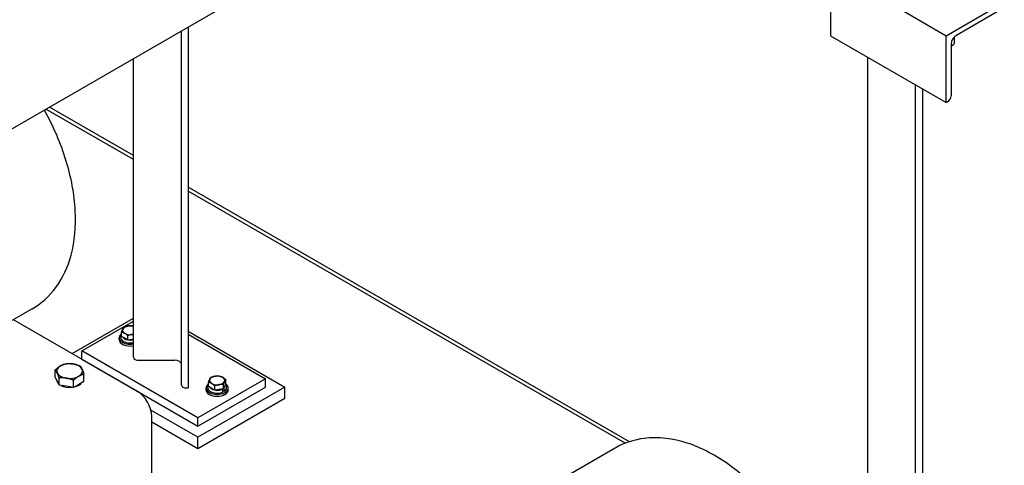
# Model space of a CAD drawing. Header units: inches. Extents: x 17 to 189, y 68 to 193.
# Tile 41 of 43: x 128 to 164, y 155 to 171. Entities that reach past the tile are written whole.
import ezdxf

# ---------------------------------------------------------------- set-up
doc = ezdxf.new("R2010")
doc.units = ezdxf.units.IN
doc.header["$LTSCALE"] = 10.666667
doc.header["$MEASUREMENT"] = 0
doc.layers.get('0').update_dxf_attribs({"lineweight": 25})

msp = doc.modelspace()

# ---------------------------------------------------------------- linework, layer by layer
for p, q in [((127.1, 166.677), (143.701, 176.262)), ((157.86, 171.824), (157.86, 170.556)), ((159.963, 171.791), (162.103, 170.556)), ((162.103, 170.556), (164.224, 171.781)), ((164.09, 171.499), (162.456, 170.556)), ((134.365, 170.872), (134.365, 157.663)), ((134.115, 157.773), (134.115, 170.727)), ((157.86, 170.556), (162.103, 168.106)), ((162.103, 168.106), (162.103, 170.556)), ((162.401, 170.293), (162.401, 170.513)), ((162.28, 170.25), (162.28, 168.364)), ((162.319, 170.201), (162.346, 170.216)), ((132.365, 158.783), (132.365, 169.717)), ((159.228, 143.274), (159.228, 169.766)), ((160.978, 142.263), (160.978, 168.756)), ((161.228, 168.612), (161.228, 142.154)), ((132.365, 166.019), (129.162, 167.868)), ((132.365, 166.172), (129.294, 167.944)), ((162.145, 168.131), (162.103, 168.106)), ((150.511, 155.695), (134.365, 165.017)), ((150.348, 155.636), (134.365, 164.864)), ((128.656, 160.556), (125.444, 158.702)), ((132.503, 157.543), (127.97, 160.16)), ((130.12, 158.919), (132.365, 160.214)), ((130.476, 159.022), (132.365, 160.112)), ((131.929, 159.547), (131.929, 159.705)), ((134.365, 159.736), (137.9, 157.695)), ((134.365, 159.634), (137.193, 158.001)), ((131.837, 159.43), (131.837, 159.499)), ((131.903, 159.509), (131.903, 159.566)), ((132.044, 159.481), (131.929, 159.547)), ((132.159, 159.415), (132.044, 159.481)), ((132.159, 159.415), (132.159, 159.573)), ((132.316, 159.439), (132.159, 159.415)), ((132.365, 159.446), (132.316, 159.439)), ((130.476, 158.715), (130.476, 159.022)), ((134.718, 156.572), (130.476, 159.022)), ((130.476, 158.715), (134.718, 156.266)), ((132.555, 158.673), (133.865, 158.673)), ((129.505, 158.065), (129.505, 158.327)), ((130.552, 157.903), (130.552, 158.165)), ((129.575, 157.914), (129.505, 158.065)), ((129.646, 157.763), (129.575, 157.914)), ((129.646, 157.763), (129.646, 158.025)), ((130.169, 157.682), (130.169, 157.944)), ((130.36, 157.793), (130.169, 157.682)), ((130.552, 157.903), (130.36, 157.793)), ((137.193, 158.001), (134.718, 156.572)), ((135.111, 157.71), (135.111, 157.868)), ((135.655, 157.626), (135.655, 157.784)), ((135.739, 157.807), (135.697, 157.717)), ((135.739, 157.807), (135.739, 157.965)), ((137.193, 157.695), (137.193, 158.001)), ((129.907, 157.722), (129.646, 157.763)), ((130.169, 157.682), (129.907, 157.722)), ((134.305, 157.663), (134.365, 157.663)), ((134.718, 156.266), (137.193, 157.695)), ((137.9, 157.695), (134.718, 155.858)), ((135.019, 157.593), (135.019, 157.662)), ((135.085, 157.672), (135.085, 157.729)), ((135.226, 157.644), (135.111, 157.71)), ((135.341, 157.578), (135.226, 157.644)), ((135.341, 157.578), (135.341, 157.736)), ((135.498, 157.602), (135.341, 157.578)), ((135.655, 157.626), (135.498, 157.602)), ((135.598, 157.611), (135.631, 157.591)), ((135.639, 157.519), (135.639, 157.577)), ((135.639, 157.567), (135.681, 157.543)), ((135.697, 157.717), (135.655, 157.626)), ((135.681, 157.62), (135.658, 157.633)), ((135.689, 157.548), (135.689, 157.606)), ((135.765, 157.672), (135.765, 157.729)), ((135.831, 157.593), (135.831, 157.662)), ((137.9, 157.287), (137.9, 157.695)), ((134.718, 155.45), (137.9, 157.287)), ((134.718, 155.858), (133.003, 156.848)), ((133.034, 153.869), (133.034, 156.624)), ((133.034, 156.422), (134.718, 155.45)), ((134.718, 156.266), (134.718, 156.572)), ((134.718, 155.45), (134.718, 155.858)), ((149.983, 155.46), (146.632, 153.525))]:
    msp.add_line(p, q)
for centre, major_axis, start_param, end_param in [((162.456, 170.352), (-0.125, -0.217), 3.926991, 5.497787), ((162.213, 170.293), (0.187, 0), 5.073756, 6.283185), ((162.213, 170.262), (0.15, 0), 5.170151, 5.497787), ((162.145, 168.286), (-0.095, -0.165), 0.785398, 2.356194), ((132.243, 159.499), (-0.406, 0), 5.596468, 8.157436), ((132.243, 159.774), (-0.281, 0), 6.021386, 7.068583), ((132.243, 159.774), (-0.281, 0), 4.974188, 6.021386), ((132.243, 159.774), (0.281, 0), 3.926991, 4.974188), ((132.243, 159.774), (-0.281, 0), 4.266813, 4.974188), ((132.243, 159.774), (0.281, 0), 4.974188, 5.157965), ((132.243, 159.43), (-0.406, 0), 0, 1.874251), ((132.243, 159.576), (-0.282, 0), 0.366842, 1.203954), ((132.243, 159.576), (0.281, 0), 4.483652, 5.157965), ((130.028, 158.28), (-0.469, 0), 4.45059, 5.497787), ((130.028, 158.28), (0.469, 0), 0.261799, 1.308997), ((132.555, 158.783), (-0.19, 0), 0, 1.570796), ((133.865, 158.529), (0.25, 0), 0, 1.570796), ((130.028, 158.28), (-0.469, 0), 5.497787, 6.544985), ((130.028, 158.28), (-0.469, 0), 0.261799, 1.308997), ((130.028, 158.28), (0.469, 0), 5.497787, 6.544985), ((130.028, 157.951), (-0.469, 0), 0.010332, 0.513267), ((130.028, 158.28), (0.469, 0), 4.45059, 5.497787), ((130.028, 157.951), (0.469, 0), 5.080206, 5.915369), ((135.425, 157.662), (0.406, 0), 2.454875, 6.969903), ((135.425, 157.937), (-0.281, 0), 6.021386, 7.068583), ((135.425, 157.937), (-0.281, 0), 4.974188, 6.021386), ((135.425, 157.937), (0.281, 0), 3.926991, 4.974188), ((135.425, 157.937), (-0.281, 0), 3.926991, 4.974188), ((135.425, 157.937), (0.281, 0), 4.974188, 6.021386), ((135.425, 157.937), (0.281, 0), 6.021386, 7.068583), ((130.028, 157.951), (0.469, 0), 3.961202, 4.939977), ((132.503, 156.931), (-0.375, 0.65), 3.926991, 5.497787), ((134.305, 157.773), (-0.19, 0), 0, 1.570796), ((135.425, 157.593), (0.406, 0), 3.141593, 6.283185), ((135.425, 157.739), (-0.282, 0), 0.366842, 1.203954), ((135.425, 157.739), (0.281, 0), 4.483652, 5.464725), ((135.425, 157.739), (0.282, 0), 5.769337, 6.273435)]:
    msp.add_ellipse(centre, major_axis=major_axis, ratio=0.57735, start_param=start_param, end_param=end_param)
for points, knots in [([(128.656, 160.556), (128.998, 160.754), (129.295, 161.026), (129.784, 161.693), (129.965, 162.095), (130.218, 163.03), (130.264, 163.577), (130.204, 164.747), (130.087, 165.373), (129.703, 166.617), (129.439, 167.234), (129.112, 167.825), (129.109, 167.831), (129.107, 167.836)], [5.497787, 5.497787, 5.497787, 5.497787, 5.74634, 5.74634, 6.019669, 6.019669, 6.344064, 6.344064, 6.691345, 6.691345, 7.036172, 7.036172, 7.039218, 7.039218, 7.039218, 7.039218]), ([(131.903, 159.566), (131.903, 159.587), (131.909, 159.608), (131.922, 159.633), (131.926, 159.639), (131.929, 159.644)], [2.3561945, 2.3561945, 2.3561945, 2.3561945, 2.655864, 2.655864, 2.7401863, 2.7401863, 2.7401863, 2.7401863]), ([(131.903, 159.509), (131.903, 159.488), (131.909, 159.467), (131.93, 159.427), (131.947, 159.408), (131.989, 159.373), (132.015, 159.358), (132.074, 159.333), (132.107, 159.323), (132.176, 159.31), (132.213, 159.307), (132.285, 159.308), (132.321, 159.312), (132.358, 159.319), (132.362, 159.32), (132.365, 159.321)], [3.926991, 3.926991, 3.926991, 3.926991, 4.22666, 4.22666, 4.539051, 4.539051, 4.863553, 4.863553, 5.189294, 5.189294, 5.514055, 5.514055, 5.83842, 5.83842, 5.867955, 5.867955, 5.867955, 5.867955]), ([(135.085, 157.729), (135.085, 157.75), (135.091, 157.771), (135.104, 157.796), (135.108, 157.802), (135.111, 157.807)], [2.3561945, 2.3561945, 2.3561945, 2.3561945, 2.655864, 2.655864, 2.7401863, 2.7401863, 2.7401863, 2.7401863]), ([(135.739, 157.807), (135.745, 157.799), (135.75, 157.791), (135.761, 157.765), (135.765, 157.747), (135.765, 157.729)], [5.1132204, 5.1132204, 5.1132204, 5.1132204, 5.2422016, 5.2422016, 5.4977871, 5.4977871, 5.4977871, 5.4977871]), ([(135.085, 157.672), (135.085, 157.651), (135.091, 157.63), (135.112, 157.59), (135.129, 157.571), (135.171, 157.536), (135.197, 157.521), (135.256, 157.496), (135.289, 157.486), (135.358, 157.473), (135.394, 157.47), (135.467, 157.471), (135.503, 157.475), (135.572, 157.489), (135.604, 157.499), (135.634, 157.513), (135.635, 157.513), (135.637, 157.514)], [3.926991, 3.926991, 3.926991, 3.926991, 4.22666, 4.22666, 4.539051, 4.539051, 4.863553, 4.863553, 5.189294, 5.189294, 5.514055, 5.514055, 5.83842, 5.83842, 6.163265, 6.163265, 6.17813, 6.17813, 6.17813, 6.17813]), ([(135.639, 157.577), (135.639, 157.578), (135.639, 157.58), (135.638, 157.582), (135.638, 157.584), (135.636, 157.586), (135.635, 157.588), (135.633, 157.59), (135.632, 157.591), (135.631, 157.591)], [0.17731235, 0.17731235, 0.17731235, 0.17731235, 0.1883427, 0.1883427, 0.19940358, 0.19940358, 0.21050289, 0.21050289, 0.22163648, 0.22163648, 0.22163648, 0.22163648]), ([(135.637, 157.514), (135.637, 157.514), (135.637, 157.514), (135.638, 157.514), (135.638, 157.515), (135.639, 157.517), (135.639, 157.518), (135.639, 157.519)], [0.15380251, 0.15380251, 0.15380251, 0.15380251, 0.15522112, 0.15522112, 0.166282, 0.166282, 0.17731235, 0.17731235, 0.17731235, 0.17731235]), ([(135.681, 157.62), (135.682, 157.62), (135.683, 157.619), (135.685, 157.617), (135.686, 157.615), (135.688, 157.613), (135.688, 157.611), (135.689, 157.608), (135.689, 157.607), (135.689, 157.606)], [0.13298822, 0.13298822, 0.13298822, 0.13298822, 0.14412181, 0.14412181, 0.15522112, 0.15522112, 0.166282, 0.166282, 0.17731235, 0.17731235, 0.17731235, 0.17731235]), ([(135.689, 157.548), (135.689, 157.547), (135.689, 157.546), (135.688, 157.544), (135.688, 157.543), (135.686, 157.542), (135.685, 157.542), (135.683, 157.542), (135.682, 157.543), (135.681, 157.543)], [0.17731235, 0.17731235, 0.17731235, 0.17731235, 0.1883427, 0.1883427, 0.19940358, 0.19940358, 0.21050289, 0.21050289, 0.22163648, 0.22163648, 0.22163648, 0.22163648]), ([(135.687, 157.543), (135.697, 157.55), (135.706, 157.557), (135.722, 157.573), (135.73, 157.581), (135.742, 157.598), (135.748, 157.607), (135.756, 157.625), (135.76, 157.634), (135.764, 157.653), (135.765, 157.662), (135.765, 157.672)], [0.1047825, 0.1047825, 0.1047825, 0.1047825, 0.2409056, 0.2409056, 0.3770288, 0.3770288, 0.5131519, 0.5131519, 0.649275, 0.649275, 0.7853982, 0.7853982, 0.7853982, 0.7853982]), ([(156.233, 144.635), (156.575, 144.832), (156.872, 145.104), (157.361, 145.771), (157.542, 146.173), (157.795, 147.109), (157.841, 147.655), (157.782, 148.825), (157.664, 149.452), (157.281, 150.696), (157.016, 151.312), (156.371, 152.48), (155.991, 153.031), (155.145, 154.023), (154.678, 154.464), (153.687, 155.187), (153.162, 155.47), (152.106, 155.812), (151.573, 155.881), (150.678, 155.768), (150.311, 155.649), (149.983, 155.46)], [5.497787, 5.497787, 5.497787, 5.497787, 5.74634, 5.74634, 6.019669, 6.019669, 6.344064, 6.344064, 6.691345, 6.691345, 7.036172, 7.036172, 7.378397, 7.378397, 7.722426, 7.722426, 8.070031, 8.070031, 8.40091, 8.40091, 8.63938, 8.63938, 8.63938, 8.63938])]:
    msp.add_open_spline(points, degree=3, knots=knots)
for points, weights in [([(131.929, 159.705), (131.952, 159.774), (131.971, 159.817)], [1, 1.0379548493, 1]), ([(132.044, 159.66), (131.991, 159.69), (131.929, 159.705)], [1, 1.0379548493, 1]), ([(131.971, 159.817), (131.991, 159.859), (132.013, 159.887)], [1, 1.0379548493, 1]), ([(132.013, 159.887), (132.098, 159.92), (132.17, 159.931)], [1, 1.0379548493, 1]), ([(132.159, 159.573), (132.098, 159.629), (132.044, 159.66)], [1, 1.0379548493, 1]), ([(132.316, 159.618), (132.243, 159.606), (132.159, 159.573)], [1, 1.0379548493, 1]), ([(132.17, 159.931), (132.243, 159.943), (132.327, 159.935)], [1, 1.0379548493, 1]), ([(132.365, 159.623), (132.34, 159.621), (132.316, 159.618)], [1.01656695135, 1.01221395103, 1]), ([(132.327, 159.935), (132.347, 159.931), (132.365, 159.925)], [1, 1.01157589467, 1.01609069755]), ([(129.697, 158.472), (129.786, 158.523), (129.888, 158.548)], [1, 1.0379548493, 1]), ([(129.888, 158.548), (130.028, 158.561), (130.15, 158.542)], [1, 1.0379548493, 1]), ([(130.15, 158.542), (130.271, 158.523), (130.411, 158.467)], [1, 1.0379548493, 1]), ([(129.505, 158.327), (129.608, 158.42), (129.697, 158.472)], [1, 1.0379548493, 1]), ([(129.575, 158.21), (129.543, 158.28), (129.505, 158.327)], [1, 1.0379548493, 1]), ([(129.646, 158.025), (129.608, 158.14), (129.575, 158.21)], [1, 1.0379548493, 1]), ([(130.552, 158.165), (130.449, 158.14), (130.36, 158.089)], [1, 1.0379548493, 1]), ([(130.411, 158.467), (130.449, 158.42), (130.481, 158.35)], [1, 1.0379548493, 1]), ([(130.481, 158.35), (130.514, 158.28), (130.552, 158.165)], [1, 1.0379548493, 1]), ([(129.907, 158.019), (129.786, 158.037), (129.646, 158.025)], [1, 1.0379548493, 1]), ([(130.169, 157.944), (130.028, 158), (129.907, 158.019)], [1, 1.0379548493, 1]), ([(130.36, 158.089), (130.271, 158.037), (130.169, 157.944)], [1, 1.0379548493, 1]), ([(135.111, 157.868), (135.134, 157.937), (135.153, 157.979)], [1, 1.0379548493, 1]), ([(135.226, 157.822), (135.173, 157.853), (135.111, 157.868)], [1, 1.0379548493, 1]), ([(135.153, 157.979), (135.173, 158.022), (135.195, 158.05)], [1, 1.0379548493, 1]), ([(135.195, 158.05), (135.28, 158.083), (135.352, 158.094)], [1, 1.0379548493, 1]), ([(135.341, 157.736), (135.28, 157.792), (135.226, 157.822)], [1, 1.0379548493, 1]), ([(135.352, 158.094), (135.425, 158.106), (135.509, 158.098)], [1, 1.0379548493, 1]), ([(135.655, 157.784), (135.571, 157.792), (135.498, 157.78)], [1, 1.0379548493, 1]), ([(135.509, 158.098), (135.571, 158.083), (135.624, 158.052)], [1, 1.0379548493, 1]), ([(135.624, 158.052), (135.678, 158.022), (135.739, 157.965)], [1, 1.0379548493, 1]), ([(135.697, 157.895), (135.678, 157.853), (135.655, 157.784)], [1, 1.0379548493, 1]), ([(135.739, 157.965), (135.717, 157.937), (135.697, 157.895)], [1, 1.0379548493, 1]), ([(135.498, 157.78), (135.425, 157.769), (135.341, 157.736)], [1, 1.0379548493, 1])]:
    msp.add_rational_spline(points, weights, degree=2)

doc.saveas('drawing.dxf')
